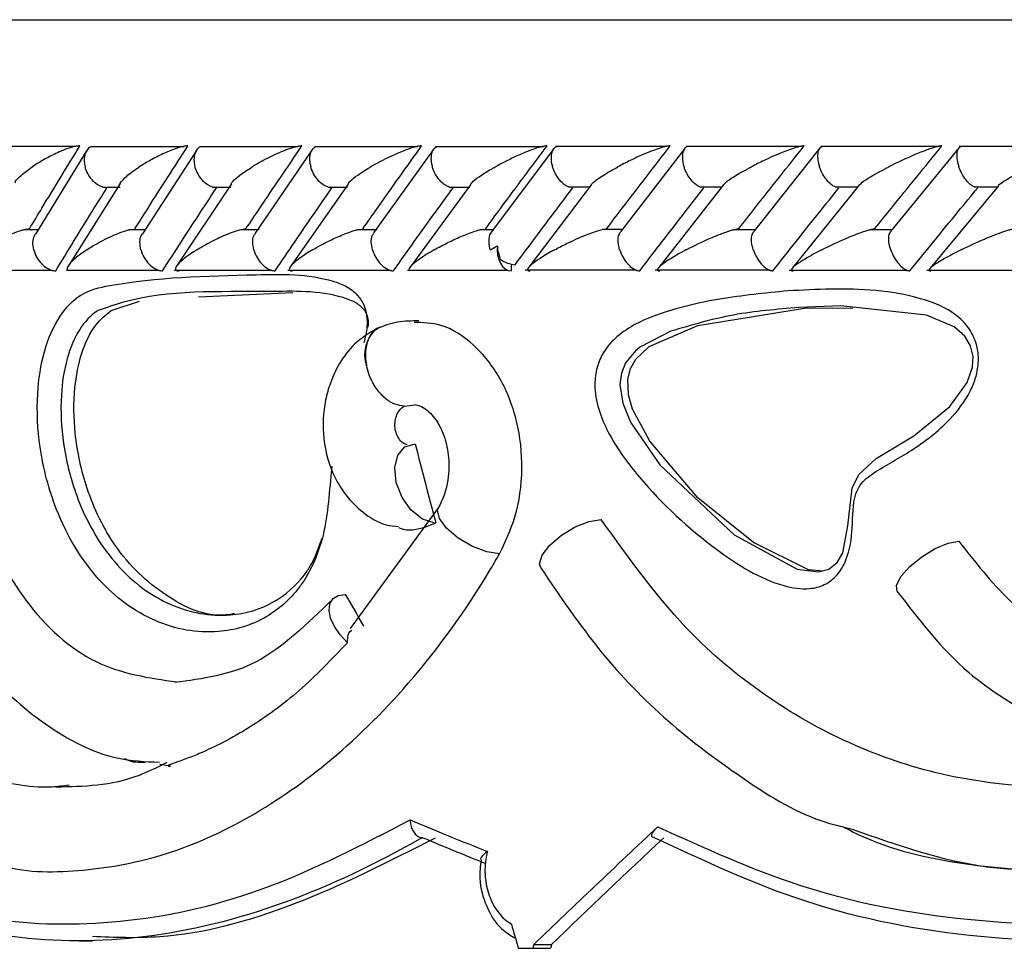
# Model space of a CAD drawing. Header units: millimetres. Extents: x 69 to 135, y 39 to 174.
# Tile 168 of 199: x 102.61 to 103.79, y 121.7 to 122.81. Entities that reach past the tile are written whole.
import ezdxf

# ---------------------------------------------------------------- set-up
doc = ezdxf.new("R2010")
doc.units = ezdxf.units.MM
doc.styles.add('SLDTEXTSTYLE0', font='TXT', dxfattribs={"width": 0.75})
doc.dimstyles.new('SLDDIMSTYLE0', dxfattribs={"dimtxt": 3.5, "dimasz": 3.302, "dimexe": 0, "dimexo": 0.0625, "dimgap": 0.875, "dimtad": 1, "dimdec": 0, "dimlfac": 20, "dimrnd": 1e-09, "dimzin": 12, "dimdsep": 46, "dimtxsty": 'SLDTEXTSTYLE0', "dimsah": 1, "dimcen": 0.09, "dimadec": 0, "dimazin": 3, "dimtfac": 1, "dimtdec": 0, "dimtofl": 0, "dimtmove": 0, "dimatfit": 3, "dimfxl": 0, "dimfrac": 2, "dimtolj": 1, "dimtzin": 12, "dimarcsym": 0})
doc.dimstyles.new('SLDDIMSTYLE1', dxfattribs={"dimtxt": 3.5, "dimasz": 3.302, "dimexe": 0, "dimexo": 0.0625, "dimgap": 0.875, "dimtad": 1, "dimdec": 0, "dimlfac": 20, "dimrnd": 1e-09, "dimzin": 12, "dimdsep": 46, "dimtxsty": 'SLDTEXTSTYLE0', "dimsah": 1, "dimcen": 0.09, "dimadec": 0, "dimazin": 3, "dimtfac": 1, "dimtdec": 0, "dimtmove": 0, "dimatfit": 0, "dimfxl": 0, "dimfrac": 2, "dimtolj": 1, "dimtzin": 12, "dimarcsym": 0})

# ---------------------------------------------------------------- blocks, each defined once
blk = doc.blocks.new('_D')
at = {"color": 7, "linetype": 'Continuous', "lineweight": 18}
for p, q in [((93.4827, 173.872), (135.2794, 173.872)), ((134.2794, 105.8002), (134.2794, 173.872)), ((90.7452, 105.8002), (135.2794, 105.8002))]:
    blk.add_line(p, q, dxfattribs=at)
for points in [[(134.2794, 173.872), (133.7714, 170.57), (134.7874, 170.57)], [(134.2794, 105.8002), (134.7874, 109.1022), (133.7714, 109.1022)]]:
    blk.add_solid(points, dxfattribs=at)
at = {"color": 7, "linetype": 'Continuous', "lineweight": 18, "insert": (129.7677, 135.8804), "char_height": 3.5, "attachment_point": 1, "rotation": 90, "style": 'SLDTEXTSTYLE0'}
blk.add_mtext('1361', dxfattribs=at)
blk = doc.blocks.new('_D_1')
at = {"color": 7, "linetype": 'Continuous', "lineweight": 18}
for p, q in [((92.2732, 128.1922), (124.4905, 128.1922)), ((123.4905, 128.1922), (123.4905, 105.8002)), ((90.7452, 105.8002), (124.4905, 105.8002))]:
    blk.add_line(p, q, dxfattribs=at)
for points in [[(123.4905, 128.1922), (122.9825, 124.8902), (123.9985, 124.8902)], [(123.4905, 105.8002), (123.9985, 109.1022), (122.9825, 109.1022)]]:
    blk.add_solid(points, dxfattribs=at)
at = {"color": 7, "linetype": 'Continuous', "lineweight": 18, "insert": (118.9788, 114.9028), "char_height": 3.5, "attachment_point": 1, "rotation": 90, "style": 'SLDTEXTSTYLE0'}
blk.add_mtext('448', dxfattribs=at)

msp = doc.modelspace()

# ---------------------------------------------------------------- linework, layer by layer
at = {"color": 1, "linetype": 'Continuous', "lineweight": 25}
msp.add_line((101.67112, 122.81225), (110.50458, 122.81225), dxfattribs=at)
at = {"color": 7, "linetype": 'Continuous', "lineweight": 25}
for p, q in [((102.68181, 122.66078), (102.57644, 122.66078)), ((102.69465, 122.65577), (102.63359, 122.55637)), ((102.81097, 122.66073), (102.69971, 122.66073)), ((102.82564, 122.65631), (102.76124, 122.5569)), ((102.94697, 122.66068), (102.82984, 122.66068)), ((102.96343, 122.6567), (102.89572, 122.55735)), ((103.08987, 122.66062), (102.96688, 122.66062)), ((103.10819, 122.65709), (103.03709, 122.55776)), ((103.2398, 122.66057), (103.11092, 122.66057)), ((103.25155, 122.65787), (103.17728, 122.55861)), ((103.38745, 122.66083), (103.25406, 122.66083)), ((103.40802, 122.65815), (103.33154, 122.55893)), ((103.54758, 122.66082), (103.41002, 122.66082)), ((103.5705, 122.66012), (103.49044, 122.55922)), ((103.71227, 122.66081), (103.57065, 122.66081)), ((103.7362, 122.66028), (103.65394, 122.55948)), ((103.88149, 122.66078), (103.73589, 122.66078)), ((102.73482, 122.61681), (102.6729, 122.51869)), ((102.71347, 122.61259), (102.73456, 122.61259)), ((102.86739, 122.61652), (102.80198, 122.51812)), ((102.84457, 122.61255), (102.86669, 122.61255)), ((103.00662, 122.61595), (102.93789, 122.51757)), ((102.98249, 122.61252), (103.00576, 122.61252)), ((103.1528, 122.61539), (103.0807, 122.51704)), ((103.12729, 122.6125), (103.15182, 122.6125)), ((103.29711, 122.61546), (103.22239, 122.51706)), ((103.26953, 122.61283), (103.29575, 122.61283)), ((103.45433, 122.61495), (103.37739, 122.51659)), ((103.42634, 122.61277), (103.4529, 122.61277)), ((103.61617, 122.61446), (103.53703, 122.51613)), ((103.58778, 122.61271), (103.61485, 122.61271)), ((103.78271, 122.61413), (103.70126, 122.51566)), ((103.75379, 122.61265), (103.78143, 122.61265)), ((102.63682, 122.56163), (102.62017, 122.56163)), ((102.76427, 122.56158), (102.74579, 122.56158)), ((102.90058, 122.56152), (102.87817, 122.56152)), ((103.04128, 122.56146), (103.01751, 122.56146)), ((103.18049, 122.5614), (103.16377, 122.5614)), ((103.33494, 122.56172), (103.30961, 122.56172)), ((103.49334, 122.5617), (103.46737, 122.5617)), ((103.65638, 122.56168), (103.62974, 122.56168)), ((102.54859, 122.51349), (102.65322, 122.51349)), ((102.67053, 122.51345), (102.78104, 122.51345)), ((102.79929, 122.51342), (102.91566, 122.51342)), ((102.93491, 122.5134), (103.05713, 122.5134)), ((103.07751, 122.5134), (103.19703, 122.5134)), ((103.20123, 122.52054), (103.20123, 122.51259)), ((103.218, 122.51366), (103.35089, 122.51366)), ((103.37304, 122.5136), (103.51011, 122.5136)), ((103.53278, 122.51354), (103.67392, 122.51354)), ((103.69714, 122.51349), (103.84227, 122.51349)), ((102.72383, 122.46512), (102.75785, 122.47642)), ((102.82821, 122.4816), (102.94052, 122.4868)), ((103.55342, 122.46859), (103.60886, 122.4682)), ((103.04286, 122.44471), (103.04056, 122.4435)), ((103.04397, 122.44521), (103.04286, 122.44471)), ((103.07374, 122.35118), (103.08667, 122.3527)), ((103.11456, 122.23021), (103.00928, 122.08575)), ((102.79455, 121.9216), (102.78203, 121.9234)), ((103.09589, 121.83617), (103.09455, 121.83622)), ((102.68576, 121.71302), (102.70154, 121.71302)), ((103.20971, 121.70425), (103.22716, 121.70425)), ((103.22716, 121.70425), (103.24834, 121.70425)), ((103.22817, 121.70862), (103.24935, 121.70862))]:
    msp.add_line(p, q, dxfattribs=at)
at = {"color": 7, "linetype": 'Continuous', "lineweight": 25, "flags": 128}
for points in [[(103.18488, 122.5423), (103.18459, 122.53683), (103.18511, 122.53139), (103.1864, 122.52625), (103.1884, 122.52166), (103.19102, 122.51784), (103.19414, 122.51497), (103.19759, 122.51319), (103.20123, 122.51259)], [(103.39177, 122.44045), (103.35561, 122.42198), (103.35003, 122.41749), (103.33779, 122.40286), (103.33274, 122.3906), (103.33101, 122.377), (103.33446, 122.35463), (103.34375, 122.33197), (103.37848, 122.28119), (103.46717, 122.19759), (103.54235, 122.15658), (103.56788, 122.15347), (103.58029, 122.15681), (103.59, 122.16444), (103.59682, 122.1763), (103.60274, 122.20825), (103.6081, 122.25332), (103.61594, 122.26958), (103.63685, 122.28865), (103.68155, 122.31591), (103.72462, 122.35083), (103.74513, 122.37925), (103.75165, 122.39782), (103.75245, 122.4103), (103.74946, 122.42314), (103.74248, 122.43451), (103.72965, 122.44572), (103.69694, 122.45989), (103.59455, 122.47068), (103.54439, 122.46869), (103.54439, 122.46869)], [(103.57388, 122.15407), (103.55614, 122.15564), (103.49019, 122.1883), (103.4238, 122.24189), (103.36677, 122.30916), (103.346, 122.34753), (103.34113, 122.36458), (103.34035, 122.38293), (103.34367, 122.39602), (103.34995, 122.40707), (103.36581, 122.42226), (103.42389, 122.44755), (103.55342, 122.46859), (103.55342, 122.46859)], [(103.10948, 122.21203), (103.09551, 122.21634), (103.08204, 122.22696), (103.07105, 122.24233), (103.06417, 122.26016), (103.06242, 122.27782), (103.06604, 122.29271), (103.07453, 122.30262), (103.0866, 122.30608)], [(103.2365, 122.15806), (103.23522, 122.16288), (103.23834, 122.17323), (103.24746, 122.18521), (103.26124, 122.19707), (103.27764, 122.20704), (103.29426, 122.21366), (103.30862, 122.21596)], [(103.66185, 122.13005), (103.66105, 122.13732), (103.66625, 122.14773), (103.67679, 122.15966), (103.69113, 122.17139), (103.7072, 122.18122), (103.72269, 122.18773), (103.73535, 122.18999)], [(103.00601, 122.06888), (102.99717, 122.07821), (102.99025, 122.0882), (102.98572, 122.09817), (102.9839, 122.10745), (102.98489, 122.1154), (102.98864, 122.12149), (102.99489, 122.1253), (103.00323, 122.12659)]]:
    msp.add_lwpolyline(points, dxfattribs=at)
at = {"color": 1, "linetype": 'Continuous', "lineweight": 25, "flags": 128}
msp.add_lwpolyline([(103.18736, 122.17498), (103.17221, 122.17727), (103.15489, 122.18386), (103.13804, 122.19376), (103.12425, 122.20544), (103.11561, 122.21713), (103.11345, 122.22703), (103.11467, 122.23039)], dxfattribs=at)
at = {"color": 7, "linetype": 'Continuous', "lineweight": 25}
for centre, radius, start, end in [((103.20853, 122.55448), 0.03463, 234.57874, 265.80299), ((106.24979, 122.70561), 4.37867, 193.05337, 241.2195), ((106.06293, 122.70561), 4.37867, 193.22002, 241.2195)]:
    msp.add_arc(centre, radius, start, end, dxfattribs=at)
at = {"color": 1, "linetype": 'Continuous', "lineweight": 25}
msp.add_arc((103.06666, 122.41281), 0.04028, 130.38044, 199.77879, dxfattribs=at)
at = {"color": 7, "linetype": 'Continuous', "lineweight": 25}
for centre, major_axis, ratio, start_param, end_param in [((106.24612, 122.25903), (-3.51399, 12.70602), 0.230567, 1.5034209, 1.5108125), ((106.24612, 122.08788), (-4.0418, 5.3559), 0.4002087, 1.2705738, 1.2773426), ((106.24612, 122.04168), (4.5703, -0.91022), 0.2278235, 3.9935927, 4.0211495), ((106.24612, 122.28325), (4.4976, 3.14292), 0.2666266, 2.0646543, 2.1069578), ((106.2425, 122.02255), (4.55023, -0.91064), 0.2287469, 3.9955377, 4.0176863), ((106.24612, 122.28325), (4.45828, 3.11544), 0.2666266, 2.069777, 2.1084872), ((106.24612, 123.79962), (-3.09445, 12.21113), 0.2759546, 1.670604, 1.673004), ((106.24612, 124.28258), (3.9941, 15.05665), 0.1481797, 1.7817455, 1.7820402), ((106.24612, 124.28258), (3.95918, 14.925), 0.1481797, 1.7832749, 1.7835722)]:
    msp.add_ellipse(centre, major_axis=major_axis, ratio=ratio, start_param=start_param, end_param=end_param, dxfattribs=at)
for points, knots in [([(102.62641, 122.56259), (102.63138, 122.57088), (102.65121, 122.60389), (102.67143, 122.6369), (102.68658, 122.66163)], [0, 0, 0, 0, 0.2510698, 1, 1, 1, 1]), ([(102.68658, 122.66163), (102.68633, 122.66163), (102.68548, 122.66164), (102.68328, 122.66146), (102.67959, 122.66077), (102.67275, 122.65886), (102.66451, 122.65568), (102.64821, 122.64819), (102.63729, 122.64169), (102.6299, 122.63667), (102.62985, 122.63663)], [0, 0, 0, 0, 0.0130698, 0.0440189, 0.1002179, 0.1663563, 0.3297169, 0.4739274, 0.9964134, 1, 1, 1, 1]), ([(102.7007, 122.66053), (102.70028, 122.66044), (102.69799, 122.65994), (102.69493, 122.6567), (102.69203, 122.65092), (102.69145, 122.64386), (102.69227, 122.63883), (102.69283, 122.63671), (102.69285, 122.63663)], [0, 0, 0, 0, 0.0509265, 0.2801227, 0.5204241, 0.7977712, 0.9922212, 1, 1, 1, 1]), ([(102.75215, 122.56259), (102.75741, 122.57088), (102.77833, 122.6039), (102.79966, 122.63691), (102.81562, 122.66163)], [0, 0, 0, 0, 0.2511336, 1, 1, 1, 1]), ([(102.81562, 122.66163), (102.81557, 122.66163), (102.81464, 122.66165), (102.81227, 122.66146), (102.80733, 122.66045), (102.79776, 122.65748), (102.78489, 122.65196), (102.7705, 122.64456), (102.76177, 122.63933), (102.75762, 122.63667), (102.75757, 122.63663)], [0, 0, 0, 0, 0.0028426, 0.0509819, 0.1103432, 0.2078157, 0.4531892, 0.7216427, 0.9964169, 1, 1, 1, 1]), ([(102.83088, 122.6605), (102.83053, 122.66042), (102.82838, 122.65992), (102.82555, 122.6567), (102.82289, 122.65092), (102.82249, 122.64386), (102.8234, 122.63883), (102.82399, 122.63671), (102.82402, 122.63663)], [0, 0, 0, 0, 0.0452431, 0.2758383, 0.5176162, 0.796531, 0.9921532, 1, 1, 1, 1]), ([(102.88472, 122.56259), (102.89025, 122.57088), (102.91229, 122.6039), (102.93472, 122.63691), (102.95151, 122.66163)], [0, 0, 0, 0, 0.2510554, 1, 1, 1, 1]), ([(102.95151, 122.66163), (102.95078, 122.66161), (102.94917, 122.66157), (102.94536, 122.66091), (102.93876, 122.65913), (102.9239, 122.65365), (102.90779, 122.64573), (102.89635, 122.63917), (102.89224, 122.63667), (102.89219, 122.63663)], [0, 0, 0, 0, 0.0388506, 0.0848064, 0.1629359, 0.3126894, 0.7369022, 0.9964079, 1, 1, 1, 1]), ([(102.96804, 122.66039), (102.96697, 122.65988), (102.9643, 122.65861), (102.96158, 122.65387), (102.96026, 122.64693), (102.96098, 122.64077), (102.96189, 122.63734), (102.96207, 122.63671), (102.96209, 122.63663)], [0, 0, 0, 0, 0.1588865, 0.3956912, 0.6676414, 0.9398281, 0.992111, 1, 1, 1, 1]), ([(103.02415, 122.56259), (103.02995, 122.57086), (103.05311, 122.60389), (103.07665, 122.63689), (103.0943, 122.66163)], [0, 0, 0, 0, 0.25042541, 1, 1, 1, 1]), ([(103.0943, 122.66163), (103.09381, 122.66162), (103.09253, 122.66161), (103.08937, 122.66113), (103.08356, 122.65969), (103.07067, 122.65526), (103.05302, 122.64726), (103.04002, 122.64029), (103.03381, 122.63667), (103.03375, 122.63663)], [0, 0, 0, 0, 0.0273967, 0.0721468, 0.1418847, 0.2691039, 0.6203375, 0.9964173, 1, 1, 1, 1]), ([(103.11214, 122.66032), (103.11118, 122.65983), (103.1087, 122.65858), (103.10624, 122.65387), (103.10515, 122.64693), (103.106, 122.64078), (103.10695, 122.63734), (103.10714, 122.63671), (103.10716, 122.63663)], [0, 0, 0, 0, 0.1536558, 0.3920213, 0.6655819, 0.9393361, 0.9920382, 1, 1, 1, 1]), ([(103.17054, 122.56259), (103.1766, 122.57083), (103.2009, 122.60386), (103.22558, 122.63687), (103.24409, 122.66163)], [0, 0, 0, 0, 0.249566, 1, 1, 1, 1]), ([(103.24409, 122.66163), (103.24382, 122.66163), (103.24281, 122.66163), (103.24022, 122.66131), (103.23508, 122.66012), (103.22395, 122.65653), (103.21007, 122.65068), (103.1951, 122.64351), (103.18653, 122.63897), (103.18241, 122.63667), (103.18235, 122.63663)], [0, 0, 0, 0, 0.01653596, 0.06077737, 0.1238827, 0.23350117, 0.52491482, 0.75887872, 0.99642629, 1, 1, 1, 1]), ([(103.25521, 122.66064), (103.25412, 122.66007), (103.2516, 122.65874), (103.24924, 122.65389), (103.24839, 122.64693), (103.24934, 122.64078), (103.25034, 122.63734), (103.25053, 122.63671), (103.25056, 122.63663)], [0, 0, 0, 0, 0.1773955, 0.4091553, 0.6749584, 0.9409967, 0.9922615, 1, 1, 1, 1]), ([(103.31492, 122.56259), (103.32116, 122.57079), (103.3463, 122.60378), (103.37174, 122.63681), (103.39086, 122.66163)], [0, 0, 0, 0, 0.2483567, 1, 1, 1, 1]), ([(103.39086, 122.66163), (103.39013, 122.66161), (103.38917, 122.66158), (103.38672, 122.6612), (103.38197, 122.66012), (103.37423, 122.65759), (103.36031, 122.65222), (103.3448, 122.64514), (103.33322, 122.6392), (103.32852, 122.63667), (103.32845, 122.63663)], [0, 0, 0, 0, 0.0439835, 0.0565371, 0.1182102, 0.2485815, 0.3779137, 0.7339155, 0.996408, 1, 1, 1, 1]), ([(103.41121, 122.66059), (103.41082, 122.66049), (103.40898, 122.65999), (103.40685, 122.65672), (103.40522, 122.65092), (103.40556, 122.64386), (103.40681, 122.63884), (103.4075, 122.63671), (103.40752, 122.63663)], [0, 0, 0, 0, 0.0598774, 0.2870643, 0.5251807, 0.7996395, 0.9922865, 1, 1, 1, 1]), ([(103.47257, 122.56259), (103.47903, 122.57083), (103.50492, 122.60383), (103.53111, 122.63685), (103.55075, 122.66163)], [0, 0, 0, 0, 0.2496641, 1, 1, 1, 1]), ([(103.55075, 122.66163), (103.55023, 122.66162), (103.54922, 122.6616), (103.54666, 122.66119), (103.54168, 122.65999), (103.53424, 122.65753), (103.52035, 122.65222), (103.50459, 122.64515), (103.49267, 122.6392), (103.48783, 122.63667), (103.48776, 122.63663)], [0, 0, 0, 0, 0.0336255, 0.0647223, 0.1259556, 0.2511411, 0.3754631, 0.7356191, 0.9964192, 1, 1, 1, 1]), ([(103.57188, 122.66062), (103.57095, 122.66005), (103.56879, 122.65872), (103.56698, 122.65388), (103.56662, 122.64692), (103.56784, 122.64077), (103.56893, 122.63734), (103.56914, 122.63671), (103.56917, 122.63663)], [0, 0, 0, 0, 0.17554867, 0.40760919, 0.67423838, 0.94110304, 0.99228831, 1, 1, 1, 1]), ([(103.63483, 122.56259), (103.6415, 122.57086), (103.66813, 122.60387), (103.69505, 122.63688), (103.71522, 122.66163)], [0, 0, 0, 0, 0.25056028, 1, 1, 1, 1]), ([(103.71522, 122.66163), (103.71489, 122.66163), (103.71385, 122.66162), (103.71116, 122.66118), (103.70432, 122.65941), (103.69473, 122.65599), (103.67556, 122.64825), (103.66166, 122.64171), (103.65179, 122.63667), (103.65173, 122.63663)], [0, 0, 0, 0, 0.0233533, 0.0734741, 0.1346935, 0.3255617, 0.4727938, 0.9964174, 1, 1, 1, 1]), ([(103.73716, 122.66058), (103.73633, 122.66002), (103.73436, 122.6587), (103.73283, 122.65388), (103.73272, 122.64692), (103.73406, 122.64077), (103.73519, 122.63734), (103.73541, 122.63671), (103.73544, 122.63663)], [0, 0, 0, 0, 0.1729388, 0.4056798, 0.6732105, 0.9409589, 0.9922562, 1, 1, 1, 1]), ([(102.60931, 122.61778), (102.6095, 122.61831), (102.61047, 122.62105), (102.61749, 122.62747), (102.62486, 122.63326), (102.6298, 122.6366), (102.62985, 122.63663)], [0, 0, 0, 0, 0.0937299, 0.4815911, 0.9947023, 1, 1, 1, 1]), ([(102.71351, 122.61273), (102.71193, 122.61328), (102.70819, 122.61459), (102.70235, 122.6194), (102.69688, 122.62635), (102.69407, 122.6325), (102.69304, 122.63593), (102.69287, 122.63655), (102.69285, 122.63663)], [0, 0, 0, 0, 0.1698606, 0.4035837, 0.6721463, 0.9409341, 0.9922161, 1, 1, 1, 1]), ([(102.73445, 122.61699), (102.7368, 122.61985), (102.74199, 122.62615), (102.75181, 122.63293), (102.75752, 122.6366), (102.75757, 122.63663)], [0, 0, 0, 0, 0.4522756, 0.9948989, 1, 1, 1, 1]), ([(102.8446, 122.61268), (102.84303, 122.61324), (102.83935, 122.61456), (102.83357, 122.61939), (102.82814, 122.62635), (102.82528, 122.6325), (102.82422, 122.63593), (102.82404, 122.63655), (102.82402, 122.63663)], [0, 0, 0, 0, 0.1737956, 0.4064499, 0.6737284, 0.9411883, 0.9922623, 1, 1, 1, 1]), ([(102.8673, 122.61659), (102.86782, 122.6175), (102.86959, 122.62061), (102.87815, 122.62745), (102.88666, 122.63324), (102.89213, 122.6366), (102.89219, 122.63663)], [0, 0, 0, 0, 0.1511324, 0.5136252, 0.9950536, 1, 1, 1, 1]), ([(102.98252, 122.61264), (102.98096, 122.61321), (102.97737, 122.61454), (102.97168, 122.61939), (102.9663, 122.62634), (102.96341, 122.6325), (102.9623, 122.63593), (102.96212, 122.63655), (102.96209, 122.63663)], [0, 0, 0, 0, 0.17645092, 0.40842301, 0.67476773, 0.94128356, 0.99227646, 1, 1, 1, 1]), ([(103.00649, 122.61603), (103.00729, 122.61717), (103.01128, 122.62281), (103.02279, 122.63014), (103.03252, 122.63592), (103.03369, 122.6366), (103.03375, 122.63663)], [0, 0, 0, 0, 0.1813827, 0.903524, 0.9951673, 1, 1, 1, 1]), ([(103.12732, 122.61262), (103.12581, 122.61319), (103.12232, 122.61452), (103.11675, 122.61939), (103.11143, 122.62634), (103.10853, 122.63249), (103.10737, 122.63593), (103.10719, 122.63655), (103.10716, 122.63663)], [0, 0, 0, 0, 0.1778738, 0.4095674, 0.6753327, 0.9412845, 0.9922891, 1, 1, 1, 1]), ([(103.1526, 122.61552), (103.15365, 122.61679), (103.15837, 122.62256), (103.17077, 122.63006), (103.18097, 122.63587), (103.18229, 122.6366), (103.18235, 122.63663)], [0, 0, 0, 0, 0.199257, 0.899799, 0.9953111, 1, 1, 1, 1]), ([(103.26957, 122.61301), (103.26839, 122.61348), (103.26531, 122.61472), (103.26015, 122.6194), (103.2549, 122.62634), (103.25196, 122.63249), (103.25079, 122.63593), (103.25059, 122.63655), (103.25056, 122.63663)], [0, 0, 0, 0, 0.1490044, 0.388879, 0.6639253, 0.9391486, 0.9920015, 1, 1, 1, 1]), ([(103.29705, 122.61551), (103.29745, 122.61606), (103.29979, 122.6193), (103.31095, 122.62666), (103.32206, 122.63319), (103.32839, 122.6366), (103.32845, 122.63663)], [0, 0, 0, 0, 0.0913952, 0.5334589, 0.99535, 1, 1, 1, 1]), ([(103.42638, 122.61294), (103.4252, 122.61343), (103.42219, 122.61469), (103.41712, 122.6194), (103.41194, 122.62634), (103.40898, 122.63249), (103.40776, 122.63593), (103.40755, 122.63655), (103.40752, 122.63663)], [0, 0, 0, 0, 0.15437159, 0.3926107, 0.66603896, 0.93966594, 0.99205869, 1, 1, 1, 1]), ([(103.45418, 122.61505), (103.45565, 122.61648), (103.46171, 122.62236), (103.4753, 122.63004), (103.48626, 122.63585), (103.4877, 122.6366), (103.48776, 122.63663)], [0, 0, 0, 0, 0.2180478, 0.8988095, 0.995432, 1, 1, 1, 1]), ([(103.58781, 122.61287), (103.58664, 122.61338), (103.58372, 122.61466), (103.57874, 122.6194), (103.57365, 122.62635), (103.57066, 122.63249), (103.56941, 122.63593), (103.5692, 122.63655), (103.56917, 122.63663)], [0, 0, 0, 0, 0.1596597, 0.3962918, 0.6681125, 0.9401392, 0.9921122, 1, 1, 1, 1]), ([(103.61594, 122.61462), (103.61772, 122.61619), (103.62457, 122.62222), (103.63894, 122.63006), (103.65019, 122.63585), (103.65166, 122.6366), (103.65173, 122.63663)], [0, 0, 0, 0, 0.2358405, 0.9022217, 0.9955182, 1, 1, 1, 1]), ([(103.75381, 122.6128), (103.75265, 122.61333), (103.74983, 122.61462), (103.74497, 122.6194), (103.73996, 122.62635), (103.73698, 122.6325), (103.73568, 122.63593), (103.73547, 122.63655), (103.73544, 122.63663)], [0, 0, 0, 0, 0.1648392, 0.3999813, 0.6701838, 0.9405685, 0.992176, 1, 1, 1, 1]), ([(103.78252, 122.61429), (103.78257, 122.61437), (103.78347, 122.61575), (103.78993, 122.62006), (103.80204, 122.62737), (103.81344, 122.63327), (103.82022, 122.6366), (103.82029, 122.63663)], [0, 0, 0, 0, 0.0136566, 0.2483917, 0.57007, 0.9955907, 1, 1, 1, 1]), ([(102.65782, 122.51259), (102.66493, 122.52425), (102.6793, 122.54782), (102.69966, 122.58083), (102.71296, 122.60218), (102.71884, 122.61163)], [0, 0, 0, 0, 0.3532381, 0.71379, 1, 1, 1, 1]), ([(102.78531, 122.51259), (102.7928, 122.52425), (102.80795, 122.54781), (102.82941, 122.58082), (102.84343, 122.60217), (102.84963, 122.61163)], [0, 0, 0, 0, 0.3530485, 0.7134069, 1, 1, 1, 1]), ([(102.91962, 122.51259), (102.9275, 122.52423), (102.94342, 122.54776), (102.96599, 122.58077), (102.98073, 122.60214), (102.98728, 122.61163)], [0, 0, 0, 0, 0.35251991, 0.71234592, 1, 1, 1, 1]), ([(103.06082, 122.51259), (103.06907, 122.52421), (103.08575, 122.54768), (103.10945, 122.58069), (103.12494, 122.60208), (103.13185, 122.61163)], [0, 0, 0, 0, 0.3516423, 0.7105842, 1, 1, 1, 1]), ([(103.20599, 122.51994), (103.2148, 122.53175), (103.23251, 122.55549), (103.25546, 122.58606), (103.26961, 122.60482), (103.27475, 122.61163)], [0, 0, 0, 0, 0.38662435, 0.77726292, 1, 1, 1, 1]), ([(103.35468, 122.51259), (103.3636, 122.5242), (103.38161, 122.54766), (103.40713, 122.58067), (103.42376, 122.60208), (103.43118, 122.61163)], [0, 0, 0, 0, 0.351783, 0.7108693, 1, 1, 1, 1]), ([(103.51351, 122.51259), (103.52271, 122.52423), (103.5413, 122.54774), (103.56757, 122.58076), (103.58466, 122.60214), (103.59225, 122.61163)], [0, 0, 0, 0, 0.35261236, 0.71253137, 1, 1, 1, 1]), ([(103.67693, 122.51259), (103.68641, 122.52425), (103.70556, 122.5478), (103.73256, 122.58081), (103.75011, 122.60217), (103.75789, 122.61163)], [0, 0, 0, 0, 0.35309042, 0.7134964, 1, 1, 1, 1]), ([(102.57034, 122.53759), (102.57039, 122.53762), (102.57752, 122.54258), (102.58814, 122.549), (102.60419, 122.55646), (102.61245, 122.55968), (102.61958, 122.56171), (102.62357, 122.56246), (102.62571, 122.56259), (102.62635, 122.56259), (102.62641, 122.56259)], [0, 0, 0, 0, 0.0035941, 0.5215347, 0.6668459, 0.8334508, 0.8999921, 0.967246, 0.9972622, 1, 1, 1, 1]), ([(102.69473, 122.53759), (102.69478, 122.53762), (102.69854, 122.5401), (102.70841, 122.5461), (102.72204, 122.55317), (102.73531, 122.55854), (102.74173, 122.56086), (102.74545, 122.56162), (102.74577, 122.56168)], [0, 0, 0, 0, 0.0039764, 0.2882233, 0.7007938, 0.8260693, 0.9851406, 1, 1, 1, 1]), ([(102.82599, 122.53759), (102.82605, 122.53762), (102.82911, 122.53953), (102.83553, 122.54334), (102.84808, 122.55003), (102.86108, 122.55606), (102.87316, 122.56038), (102.87937, 122.56198), (102.88277, 122.56253), (102.88418, 122.56257), (102.88472, 122.56259)], [0, 0, 0, 0, 0.0035873, 0.2008831, 0.4001663, 0.7145933, 0.8525226, 0.9265286, 0.9720121, 1, 1, 1, 1]), ([(102.96418, 122.53759), (102.96423, 122.53762), (102.96813, 122.53995), (102.9765, 122.54462), (102.99063, 122.55168), (103.00385, 122.55726), (103.01349, 122.56064), (103.01688, 122.5614), (103.01749, 122.56153)], [0, 0, 0, 0, 0.0039988, 0.2731567, 0.5478174, 0.8392612, 0.9711344, 1, 1, 1, 1]), ([(103.10934, 122.53759), (103.1094, 122.53762), (103.11456, 122.54055), (103.12466, 122.5459), (103.14029, 122.55323), (103.15308, 122.55825), (103.16111, 122.56094), (103.16362, 122.56147), (103.16375, 122.5615)], [0, 0, 0, 0, 0.0040067, 0.3440742, 0.6315617, 0.878029, 0.993505, 1, 1, 1, 1]), ([(103.17738, 122.55852), (103.1772, 122.55835), (103.17575, 122.55704), (103.17448, 122.55232), (103.17424, 122.54539), (103.17529, 122.54002), (103.17607, 122.53767), (103.1761, 122.53759)], [0, 0, 0, 0, 0.0456867, 0.3534899, 0.7076175, 0.9899341, 1, 1, 1, 1]), ([(103.25283, 122.53759), (103.2529, 122.53763), (103.25751, 122.54012), (103.26899, 122.54608), (103.2845, 122.5532), (103.29838, 122.55849), (103.30531, 122.56086), (103.3089, 122.56163), (103.3096, 122.56178)], [0, 0, 0, 0, 0.0039285, 0.2894734, 0.6885785, 0.8270461, 0.966529, 1, 1, 1, 1]), ([(103.33076, 122.53759), (103.33073, 122.53767), (103.32975, 122.54073), (103.32857, 122.54676), (103.32886, 122.55433), (103.33083, 122.55746), (103.33169, 122.55883)], [0, 0, 0, 0, 0.009811, 0.3662796, 0.7232715, 1, 1, 1, 1]), ([(103.40987, 122.53759), (103.40993, 122.53762), (103.41934, 122.5426), (103.43277, 122.54912), (103.45169, 122.55685), (103.46136, 122.56032), (103.46833, 122.56209), (103.47108, 122.56254), (103.4722, 122.56258), (103.47257, 122.56259)], [0, 0, 0, 0, 0.0036045, 0.5254297, 0.6761111, 0.8677354, 0.9304298, 0.9767016, 1, 1, 1, 1]), ([(103.49014, 122.53759), (103.49011, 122.53767), (103.48909, 122.54073), (103.48779, 122.54677), (103.48786, 122.55448), (103.4897, 122.5577), (103.49053, 122.55916)], [0, 0, 0, 0, 0.0095749, 0.3589746, 0.7088399, 1, 1, 1, 1]), ([(103.57158, 122.53759), (103.57164, 122.53762), (103.5813, 122.54262), (103.59492, 122.54903), (103.61339, 122.55653), (103.62237, 122.55977), (103.62913, 122.56171), (103.63236, 122.56239), (103.63406, 122.56258), (103.63464, 122.56259), (103.63483, 122.56259)], [0, 0, 0, 0, 0.003576, 0.5226888, 0.6704133, 0.8368532, 0.9043236, 0.9605221, 0.987009, 1, 1, 1, 1]), ([(103.65417, 122.53759), (103.65414, 122.53767), (103.6531, 122.54074), (103.65166, 122.54677), (103.6515, 122.55461), (103.65319, 122.55791), (103.65398, 122.55945)], [0, 0, 0, 0, 0.0093943, 0.3526766, 0.6964623, 1, 1, 1, 1]), ([(103.73791, 122.53759), (103.73798, 122.53762), (103.7479, 122.54257), (103.76174, 122.549), (103.7803, 122.55646), (103.78921, 122.55968), (103.79612, 122.56171), (103.79959, 122.56246), (103.80117, 122.56259), (103.80161, 122.56259), (103.80165, 122.56259)], [0, 0, 0, 0, 0.0036044, 0.5215311, 0.6668442, 0.8334619, 0.8999962, 0.9672405, 0.9972728, 1, 1, 1, 1]), ([(102.63167, 122.53759), (102.63165, 122.53767), (102.63087, 122.54073), (102.63031, 122.5467), (102.63127, 122.55325), (102.63332, 122.55565), (102.63381, 122.55622)], [0, 0, 0, 0, 0.0116709, 0.4379108, 0.8647345, 1, 1, 1, 1]), ([(102.7595, 122.53759), (102.75948, 122.53767), (102.75864, 122.54073), (102.75796, 122.54672), (102.75882, 122.55346), (102.76089, 122.55599), (102.76149, 122.55673)], [0, 0, 0, 0, 0.01124933, 0.4220197, 0.83334099, 1, 1, 1, 1]), ([(102.89422, 122.53759), (102.89419, 122.53767), (102.89331, 122.54073), (102.89251, 122.54673), (102.89324, 122.55364), (102.8953, 122.55631), (102.89598, 122.55718)], [0, 0, 0, 0, 0.010899, 0.4085459, 0.8067812, 1, 1, 1, 1]), ([(103.03588, 122.53759), (103.03586, 122.53767), (103.03494, 122.54073), (103.03401, 122.54674), (103.0346, 122.55381), (103.03662, 122.55659), (103.03734, 122.55759)], [0, 0, 0, 0, 0.0106148, 0.3970848, 0.7841345, 1, 1, 1, 1]), ([(102.63167, 122.53759), (102.6317, 122.53751), (102.63251, 122.53444), (102.63499, 122.52836), (102.64081, 122.52052), (102.6479, 122.51499), (102.65383, 122.51279), (102.65696, 122.51263), (102.65782, 122.51259)], [0, 0, 0, 0, 0.0064981, 0.2445683, 0.4829826, 0.7105928, 0.9198156, 1, 1, 1, 1]), ([(102.69473, 122.53759), (102.69468, 122.53756), (102.68964, 122.53421), (102.68166, 122.52835), (102.67379, 122.52082), (102.67141, 122.51618), (102.67147, 122.51391), (102.67249, 122.51349), (102.67254, 122.51347)], [0, 0, 0, 0, 0.0039775, 0.3878691, 0.6817738, 0.8919225, 0.9942913, 1, 1, 1, 1]), ([(102.7595, 122.53759), (102.75952, 122.53751), (102.76037, 122.53445), (102.76292, 122.52836), (102.7687, 122.52052), (102.77567, 122.51499), (102.78144, 122.51279), (102.78447, 122.51263), (102.78531, 122.51259)], [0, 0, 0, 0, 0.00651417, 0.24455813, 0.4829347, 0.71052672, 0.91975826, 1, 1, 1, 1]), ([(102.82599, 122.53759), (102.82594, 122.53756), (102.8247, 122.53678), (102.81558, 122.53091), (102.80528, 122.52318), (102.80033, 122.51605), (102.80072, 122.51364), (102.80245, 122.51272), (102.80416, 122.51258), (102.80502, 122.51259), (102.80503, 122.51259)], [0, 0, 0, 0, 0.0035886, 0.0815079, 0.6158185, 0.8044343, 0.8963797, 0.9534488, 0.9995073, 1, 1, 1, 1]), ([(102.89422, 122.53759), (102.89424, 122.53751), (102.89512, 122.53444), (102.89772, 122.52836), (102.90347, 122.52052), (102.9103, 122.515), (102.9159, 122.51279), (102.91881, 122.51263), (102.91962, 122.51259)], [0, 0, 0, 0, 0.0065116, 0.2444662, 0.4827573, 0.7103102, 0.9195865, 1, 1, 1, 1]), ([(102.96418, 122.53759), (102.96412, 122.53756), (102.96272, 122.53672), (102.95308, 122.53083), (102.9421, 122.52308), (102.93642, 122.51601), (102.93646, 122.51362), (102.93801, 122.51271), (102.93959, 122.51259), (102.94044, 122.51259), (102.94045, 122.51259)], [0, 0, 0, 0, 0.0035784, 0.0877954, 0.6190522, 0.8060441, 0.897266, 0.9539594, 0.9998789, 1, 1, 1, 1]), ([(103.03588, 122.53759), (103.03591, 122.53751), (103.03683, 122.53445), (103.03946, 122.52836), (103.04515, 122.52053), (103.05182, 122.515), (103.05724, 122.51279), (103.06004, 122.51263), (103.06082, 122.51259)], [0, 0, 0, 0, 0.0065269, 0.244336, 0.4824756, 0.7099332, 0.9192659, 1, 1, 1, 1]), ([(103.10934, 122.53759), (103.10929, 122.53756), (103.1033, 122.53413), (103.0937, 122.5282), (103.08366, 122.52065), (103.07973, 122.51609), (103.07893, 122.51387), (103.07967, 122.51345), (103.07972, 122.51342)], [0, 0, 0, 0, 0.0039536, 0.3970833, 0.6869412, 0.8925479, 0.992738, 1, 1, 1, 1]), ([(103.1761, 122.53759), (103.17616, 122.53762), (103.17903, 122.53908), (103.18199, 122.5407), (103.18488, 122.5423)], [0, 0, 0, 0, 0.0216055, 1, 1, 1, 1]), ([(103.18846, 122.52626), (103.18724, 122.53011), (103.18562, 122.53527), (103.18503, 122.54087), (103.18488, 122.5423)], [0, 0, 0, 0, 0.7461219, 1, 1, 1, 1]), ([(103.25283, 122.53759), (103.25277, 122.53756), (103.25124, 122.53672), (103.24069, 122.53082), (103.22837, 122.52306), (103.2211, 122.516), (103.22044, 122.51361), (103.22158, 122.51273), (103.22299, 122.51257), (103.22377, 122.51259), (103.22377, 122.51259)], [0, 0, 0, 0, 0.0035723, 0.0880122, 0.6204508, 0.8069798, 0.8977611, 0.9540893, 0.9995888, 1, 1, 1, 1]), ([(103.33076, 122.53759), (103.33079, 122.53751), (103.33177, 122.53444), (103.33448, 122.52837), (103.34005, 122.52053), (103.34639, 122.515), (103.35142, 122.51279), (103.35397, 122.51263), (103.35468, 122.51259)], [0, 0, 0, 0, 0.0065136, 0.244277, 0.4823675, 0.7098356, 0.9191621, 1, 1, 1, 1]), ([(103.40987, 122.53759), (103.4098, 122.53756), (103.40818, 122.5367), (103.39728, 122.53079), (103.38442, 122.52305), (103.37644, 122.51599), (103.37549, 122.51363), (103.37636, 122.51269), (103.37781, 122.51262), (103.37846, 122.51259)], [0, 0, 0, 0, 0.0035845, 0.0901621, 0.6202597, 0.8066353, 0.8975868, 0.9541474, 1, 1, 1, 1]), ([(103.49014, 122.53759), (103.49017, 122.53751), (103.49119, 122.53444), (103.49394, 122.52836), (103.49944, 122.52052), (103.5056, 122.515), (103.51043, 122.51279), (103.51284, 122.51263), (103.51351, 122.51259)], [0, 0, 0, 0, 0.00650842, 0.24442125, 0.48269537, 0.71019807, 0.91947952, 1, 1, 1, 1]), ([(103.57158, 122.53759), (103.57151, 122.53756), (103.56479, 122.53411), (103.55392, 122.52812), (103.54221, 122.52065), (103.53648, 122.51596), (103.53521, 122.51362), (103.5359, 122.51269), (103.53724, 122.51262), (103.53785, 122.51259)], [0, 0, 0, 0, 0.0035909, 0.3626857, 0.6223927, 0.8074224, 0.8980311, 0.9545517, 1, 1, 1, 1]), ([(103.65417, 122.53759), (103.6542, 122.53751), (103.65528, 122.53445), (103.65803, 122.52836), (103.66346, 122.52052), (103.66943, 122.51499), (103.67403, 122.51279), (103.6763, 122.51263), (103.67693, 122.51259)], [0, 0, 0, 0, 0.00652622, 0.2445415, 0.48289851, 0.71048051, 0.91971264, 1, 1, 1, 1]), ([(103.73791, 122.53759), (103.73785, 122.53756), (103.73431, 122.53579), (103.72757, 122.5323), (103.71687, 122.52642), (103.70735, 122.52062), (103.70117, 122.51595), (103.69958, 122.51361), (103.70006, 122.51269), (103.70131, 122.51262), (103.70187, 122.51259)], [0, 0, 0, 0, 0.0035838, 0.1847869, 0.3645879, 0.6232404, 0.8077226, 0.8982099, 0.9547329, 1, 1, 1, 1]), ([(103.03022, 122.445), (103.03045, 122.44597), (103.03127, 122.44927), (103.03089, 122.45534), (103.02865, 122.46243), (103.02288, 122.47004), (103.01318, 122.47636), (102.97543, 122.48972), (102.88007, 122.48558), (102.78254, 122.49115), (102.71821, 122.46863), (102.70805, 122.46507)], [0, 0, 0, 0, 0.0060992, 0.0207631, 0.0351736, 0.0511279, 0.0831852, 0.1214687, 0.3771556, 0.9016454, 1, 1, 1, 1]), ([(103.53153, 122.48865), (103.54858, 122.48952), (103.60071, 122.49216), (103.66752, 122.48882), (103.72186, 122.4684), (103.74343, 122.45054), (103.75484, 122.43262), (103.75952, 122.41279), (103.75793, 122.39051), (103.74759, 122.36298), (103.72112, 122.32883), (103.68042, 122.29777), (103.64246, 122.27767), (103.61878, 122.26093), (103.60831, 122.23802), (103.60947, 122.2064), (103.60435, 122.17219), (103.5909, 122.14871), (103.5752, 122.13695), (103.55303, 122.13158), (103.50705, 122.13925), (103.43618, 122.18383), (103.36655, 122.24769), (103.32176, 122.30806), (103.30466, 122.34679), (103.29977, 122.3738), (103.30293, 122.39772), (103.31192, 122.41812), (103.33475, 122.4431), (103.38232, 122.46473), (103.45076, 122.48064), (103.50424, 122.48595), (103.53153, 122.48865)], [0, 0, 0, 0, 0.04315489, 0.13198014, 0.16429831, 0.18106543, 0.19518325, 0.20935636, 0.22202099, 0.24008305, 0.26980108, 0.31566727, 0.35689486, 0.37367303, 0.38159517, 0.40911163, 0.43627367, 0.45117457, 0.46622409, 0.48118853, 0.50722556, 0.58181529, 0.68104695, 0.73056326, 0.75105426, 0.77175509, 0.78566457, 0.79958358, 0.81889277, 0.86347325, 0.93032205, 1, 1, 1, 1]), ([(102.70805, 122.46507), (102.70773, 122.46486), (102.69969, 122.45977), (102.68478, 122.44385), (102.66972, 122.40806), (102.66252, 122.36022), (102.66577, 122.30077), (102.68566, 122.22647), (102.72922, 122.15556), (102.79342, 122.10915), (102.85943, 122.09695), (102.91558, 122.11215), (102.94724, 122.13905), (102.966, 122.16619), (102.97165, 122.18231), (102.97568, 122.19381)], [0, 0, 0, 0, 0.0021522, 0.0530624, 0.1076854, 0.165701, 0.2397929, 0.334134, 0.4731934, 0.6132887, 0.7519447, 0.8539956, 0.9312765, 0.9510168, 1, 1, 1, 1]), ([(102.87057, 122.10354), (102.8674, 122.10296), (102.83924, 122.09783), (102.78741, 122.12215), (102.73, 122.17471), (102.69462, 122.24634), (102.67964, 122.31314), (102.67869, 122.37004), (102.68753, 122.4154), (102.70314, 122.4484), (102.71757, 122.46007), (102.72383, 122.46512)], [0, 0, 0, 0, 0.02495104, 0.222103, 0.41967899, 0.57018467, 0.69369852, 0.78904021, 0.8650554, 0.94152436, 1, 1, 1, 1]), ([(103.09119, 122.45284), (103.0826, 122.4528), (103.06555, 122.45271), (103.0488, 122.44665), (103.04049, 122.44365)], [0, 0, 0, 0, 0.5036801, 1, 1, 1, 1]), ([(103.04058, 122.4435), (103.0315, 122.43805), (103.01467, 122.42794), (102.99659, 122.40398), (102.98553, 122.38065), (102.97712, 122.3506), (102.97526, 122.311), (102.98633, 122.27177), (103.00468, 122.2428), (103.02491, 122.22302), (103.04672, 122.2093), (103.06192, 122.20802), (103.06697, 122.2076)], [0, 0, 0, 0, 0.1166672, 0.2162001, 0.2990215, 0.3658504, 0.5102018, 0.6657989, 0.7412644, 0.8346531, 0.9451021, 1, 1, 1, 1]), ([(103.04268, 122.44378), (103.0408, 122.44286), (103.03553, 122.44026), (103.02995, 122.4306), (103.02677, 122.41662), (103.02751, 122.40537), (103.02867, 122.39959), (103.02875, 122.39918)], [0, 0, 0, 0, 0.1530315, 0.4283938, 0.7038229, 0.9792688, 1, 1, 1, 1]), ([(103.18736, 122.17498), (103.19416, 122.18925), (103.20876, 122.21992), (103.21637, 122.27594), (103.21005, 122.33397), (103.1896, 122.38629), (103.15762, 122.42616), (103.12103, 122.45007), (103.0961, 122.45081), (103.08537, 122.45113)], [0, 0, 0, 0, 0.1313598, 0.2821401, 0.4323003, 0.5822991, 0.7331102, 0.8851401, 1, 1, 1, 1]), ([(103.07374, 122.35118), (103.07006, 122.35162), (103.06238, 122.35254), (103.05045, 122.36013), (103.03974, 122.37197), (103.03261, 122.38538), (103.0297, 122.39477), (103.02884, 122.39879), (103.02875, 122.39918)], [0, 0, 0, 0, 0.1963731, 0.4103758, 0.6248488, 0.8396921, 0.9843661, 1, 1, 1, 1]), ([(103.0771, 122.30533), (103.07627, 122.30546), (103.07339, 122.3059), (103.06905, 122.30955), (103.06492, 122.31572), (103.06264, 122.32344), (103.06234, 122.33159), (103.064, 122.33939), (103.06743, 122.346), (103.07104, 122.34961), (103.07329, 122.35091), (103.07374, 122.35118)], [0, 0, 0, 0, 0.0551536, 0.1919374, 0.3251345, 0.4552562, 0.5830125, 0.7099777, 0.8376944, 0.9675584, 1, 1, 1, 1]), ([(103.08618, 122.35298), (103.09041, 122.35211), (103.09625, 122.3509), (103.1061, 122.34173), (103.11409, 122.33131), (103.12174, 122.31548), (103.12748, 122.29172), (103.12704, 122.2668), (103.12198, 122.24538), (103.11702, 122.23525), (103.11444, 122.23)], [0, 0, 0, 0, 0.2357266, 0.3257914, 0.40308, 0.5050671, 0.6401113, 0.8027476, 0.8975665, 1, 1, 1, 1]), ([(102.67371, 121.89874), (102.66683, 121.89791), (102.6308, 121.89357), (102.56866, 121.90803), (102.49012, 121.94242), (102.41936, 121.99998), (102.34754, 122.08573), (102.30886, 122.16783), (102.28618, 122.21596)], [0, 0, 0, 0, 0.0417196, 0.2186384, 0.3955676, 0.5724774, 0.7493833, 1, 1, 1, 1]), ([(103.06737, 122.20622), (103.06785, 122.20601), (103.07792, 122.20161), (103.09354, 122.20469), (103.10719, 122.21034), (103.11114, 122.21197)], [0, 0, 0, 0, 0.0346641, 0.720492, 1, 1, 1, 1]), ([(103.98653, 121.91192), (103.97673, 121.9096), (103.92752, 121.89796), (103.838, 121.89351), (103.72149, 121.90672), (103.61045, 121.94277), (103.50801, 121.99989), (103.40196, 122.08576), (103.34312, 122.16784), (103.30862, 122.21596)], [0, 0, 0, 0, 0.0372753, 0.1873255, 0.3373625, 0.4874082, 0.6374368, 0.7874642, 1, 1, 1, 1]), ([(102.57872, 122.18999), (102.59255, 122.16554), (102.62749, 122.10378), (102.70313, 122.03653), (102.76926, 122.02684), (102.80199, 122.02204)], [0, 0, 0, 0, 0.2486586, 0.6281135, 1, 1, 1, 1]), ([(103.73535, 122.18999), (103.75464, 122.1654), (103.80335, 122.10331), (103.9082, 122.03906), (104.04214, 122.01055), (104.13089, 122.03524), (104.17499, 122.04751)], [0, 0, 0, 0, 0.1796339, 0.4537544, 0.728528, 1, 1, 1, 1]), ([(102.57533, 121.80924), (102.57986, 121.80753), (102.61409, 121.79457), (102.68435, 121.79431), (102.7834, 121.8109), (102.88377, 121.85438), (102.98396, 121.92266), (103.08494, 122.02137), (103.15127, 122.11272), (103.18394, 122.16908), (103.18736, 122.17498)], [0, 0, 0, 0, 0.0230759, 0.1743866, 0.3257089, 0.4770091, 0.6283193, 0.791584, 0.9781995, 1, 1, 1, 1]), ([(103.59613, 121.84962), (103.60502, 121.84515), (103.65296, 121.82109), (103.74911, 121.80141), (103.88099, 121.7925), (104.01551, 121.81138), (104.14799, 121.85425), (104.27814, 121.9227), (104.40705, 122.02136), (104.49039, 122.11272), (104.53117, 122.16908), (104.53543, 122.17498)], [0, 0, 0, 0, 0.029718, 0.1602434, 0.2903095, 0.4203845, 0.5504418, 0.6805063, 0.8208476, 0.9812604, 1, 1, 1, 1]), ([(103.23649, 122.15807), (103.25952, 122.12414), (103.3049, 122.05726), (103.38612, 121.97367), (103.47501, 121.90765), (103.54808, 121.86114), (103.59544, 121.84943), (103.60797, 121.84633)], [0, 0, 0, 0, 0.23899, 0.47111, 0.6974624, 0.9199803, 1, 1, 1, 1]), ([(102.51088, 122.13619), (102.52981, 122.10283), (102.56773, 122.036), (102.64443, 121.96809), (102.71684, 121.9294), (102.76447, 121.92709), (102.78152, 121.92626)], [0, 0, 0, 0, 0.2797598, 0.5604704, 0.8425992, 1, 1, 1, 1]), ([(103.66153, 122.13057), (103.68823, 122.09582), (103.73768, 122.03146), (103.80463, 121.99273), (103.83545, 121.97491)], [0, 0, 0, 0, 0.5398054, 1, 1, 1, 1]), ([(102.9875, 122.12022), (102.95797, 122.09144), (102.89931, 122.03428), (102.83289, 122.02574), (102.7999, 122.0215)], [0, 0, 0, 0, 0.5033828, 1, 1, 1, 1]), ([(103.00601, 122.06888), (103.00605, 122.07105), (103.00616, 122.07682), (103.008, 122.08223), (103.01105, 122.08378), (103.01124, 122.08388)], [0, 0, 0, 0, 0.3620961, 0.9608071, 1, 1, 1, 1]), ([(103.00601, 122.06888), (102.98696, 122.04903), (102.94888, 122.00934), (102.88791, 121.96522), (102.84179, 121.94142), (102.8146, 121.93074), (102.80422, 121.92703), (102.79794, 121.92486), (102.79404, 121.92343), (102.79198, 121.92252), (102.79161, 121.92196), (102.79234, 121.9217), (102.79347, 121.92161), (102.79431, 121.9216), (102.79455, 121.9216)], [0, 0, 0, 0, 0.2511958, 0.5024128, 0.7602517, 0.8351181, 0.8861806, 0.9212673, 0.9456377, 0.9691757, 0.9826839, 0.9912018, 0.9974371, 1, 1, 1, 1]), ([(102.79046, 121.92591), (102.77933, 121.92036), (102.73435, 121.89794), (102.69107, 121.89716), (102.65851, 121.89658)], [0, 0, 0, 0, 0.247455, 1, 1, 1, 1]), ([(102.76471, 121.9259), (102.75715, 121.92579), (102.74858, 121.92567), (102.74103, 121.93001), (102.74015, 121.93051)], [0, 0, 0, 0, 0.8829034, 1, 1, 1, 1]), ([(102.33075, 121.84931), (102.37007, 121.82274), (102.44973, 121.76892), (102.58981, 121.73199), (102.74473, 121.7314), (102.91098, 121.76945), (103.02419, 121.82816), (103.08061, 121.85742)], [0, 0, 0, 0, 0.19159856, 0.38815272, 0.58861357, 0.79498738, 1, 1, 1, 1]), ([(103.08061, 121.85742), (103.08061, 121.85734), (103.08068, 121.85578), (103.08113, 121.85188), (103.08286, 121.84614), (103.08604, 121.8409), (103.09006, 121.83723), (103.09305, 121.83656), (103.09455, 121.83622)], [0, 0, 0, 0, 0.0080211, 0.1500505, 0.3745477, 0.5869241, 0.7933429, 1, 1, 1, 1]), ([(103.37628, 121.84931), (103.43163, 121.82401), (103.54815, 121.77074), (103.74629, 121.73223), (103.96065, 121.73102), (104.18317, 121.76907), (104.32784, 121.82768), (104.40122, 121.85742)], [0, 0, 0, 0, 0.1814832, 0.3820469, 0.5884993, 0.7912592, 1, 1, 1, 1]), ([(103.37225, 121.83617), (103.37129, 121.83631), (103.36939, 121.83658), (103.36871, 121.83861), (103.36972, 121.84169), (103.37236, 121.84543), (103.37511, 121.84815), (103.37628, 121.84931)], [0, 0, 0, 0, 0.1898166, 0.3789017, 0.5857454, 0.8236311, 1, 1, 1, 1]), ([(103.60797, 121.84633), (103.66091, 121.82769), (103.77566, 121.78728), (103.90072, 121.7994), (103.96809, 121.80592)], [0, 0, 0, 0, 0.461309, 1, 1, 1, 1]), ([(103.09455, 121.83622), (103.09452, 121.8362), (103.03962, 121.80449), (102.92846, 121.75189), (102.76269, 121.71117), (102.60608, 121.71171), (102.46056, 121.75008), (102.37818, 121.80721), (102.33642, 121.83617)], [0, 0, 0, 0, 0.000104, 0.1981744, 0.397532, 0.6027714, 0.7986548, 1, 1, 1, 1]), ([(102.70155, 121.71866), (102.7281, 121.71755), (102.805, 121.71435), (102.94424, 121.75145), (103.05494, 121.80767), (103.11106, 121.83617)], [0, 0, 0, 0, 0.2064811, 0.5977723, 1, 1, 1, 1]), ([(104.40991, 121.83622), (104.40987, 121.8362), (104.33954, 121.80436), (104.19496, 121.75101), (103.97519, 121.71096), (103.75784, 121.71211), (103.5538, 121.75108), (103.43136, 121.80846), (103.37225, 121.83617)], [0, 0, 0, 0, 0.000104, 0.1989931, 0.4035334, 0.6029626, 0.8083088, 1, 1, 1, 1]), ([(103.17282, 121.81972), (103.17278, 121.81969), (103.16998, 121.81775), (103.16593, 121.8143), (103.16477, 121.81125), (103.16433, 121.81009)], [0, 0, 0, 0, 0.0097132, 0.6203834, 1, 1, 1, 1]), ([(103.17282, 121.81972), (103.17211, 121.81651), (103.16975, 121.80586), (103.16962, 121.78657), (103.17439, 121.76706), (103.18285, 121.7501), (103.1919, 121.7394), (103.19938, 121.73458), (103.20151, 121.7332)], [0, 0, 0, 0, 0.0967384, 0.3207248, 0.5437995, 0.6791946, 0.9083788, 1, 1, 1, 1]), ([(103.16531, 121.81003), (103.16443, 121.80243), (103.16221, 121.78338), (103.1708, 121.75349), (103.18603, 121.72814), (103.20063, 121.71963), (103.20629, 121.71632)], [0, 0, 0, 0, 0.19966289, 0.5001123, 0.80588887, 1, 1, 1, 1])]:
    msp.add_open_spline(points, degree=3, knots=knots, dxfattribs=at)
at = {"color": 1, "linetype": 'Continuous', "lineweight": 25}
for points, knots in [([(102.98727, 122.27964), (102.98701, 122.27712), (102.98406, 122.24788), (102.98112, 122.20032), (102.96276, 122.15605), (102.94076, 122.12309), (102.90588, 122.09331), (102.8453, 122.07659), (102.77476, 122.08957), (102.70623, 122.13903), (102.65934, 122.21518), (102.63764, 122.29608), (102.63409, 122.3622), (102.64255, 122.41744), (102.6608, 122.45969), (102.68864, 122.48811), (102.76652, 122.50511), (102.86534, 122.50701), (102.96373, 122.50955), (103.00427, 122.4949), (103.01699, 122.48585), (103.02542, 122.4731), (103.02926, 122.45979), (103.02973, 122.44358), (103.02706, 122.43302), (103.02546, 122.42669)], [0, 0, 0, 0, 0.0050643, 0.0585413, 0.0927054, 0.1043751, 0.1490482, 0.205924, 0.2817703, 0.3583638, 0.4350936, 0.4878537, 0.5301623, 0.5642697, 0.5986143, 0.6297837, 0.6659704, 0.8415307, 0.9293371, 0.9441172, 0.9590044, 0.9684917, 0.9780104, 0.9868253, 1, 1, 1, 1]), ([(103.54439, 122.46869), (103.51825, 122.46665), (103.46605, 122.46257), (103.41651, 122.44782), (103.39177, 122.44045)], [0, 0, 0, 0, 0.500656, 1, 1, 1, 1])]:
    msp.add_open_spline(points, degree=3, knots=knots, dxfattribs=at)

# ---------------------------------------------------------------- dimensions: what is measured, and where the dimension line sits
at = {"color": 7, "linetype": 'Continuous', "lineweight": 18}
for base, p1, p2, dimstyle, picture, middle in [((134.27939, 173.87203), (89.74517, 105.80017), (92.48267, 173.87203), 'SLDDIMSTYLE0', '_D', (134.27939, 141.05263)), ((123.49051, 105.80017), (91.27317, 128.19217), (89.74517, 105.80017), 'SLDDIMSTYLE1', '_D_1', (123.49051, 118.78194))]:
    dim = msp.add_linear_dim(base=base, p1=p1, p2=p2, angle=90, dimstyle=dimstyle, dxfattribs=at)
    dim.commit()
    dim.dimension.update_dxf_attribs({"geometry": picture, "text_midpoint": middle, "dimtype": 160})

doc.saveas('drawing.dxf')
